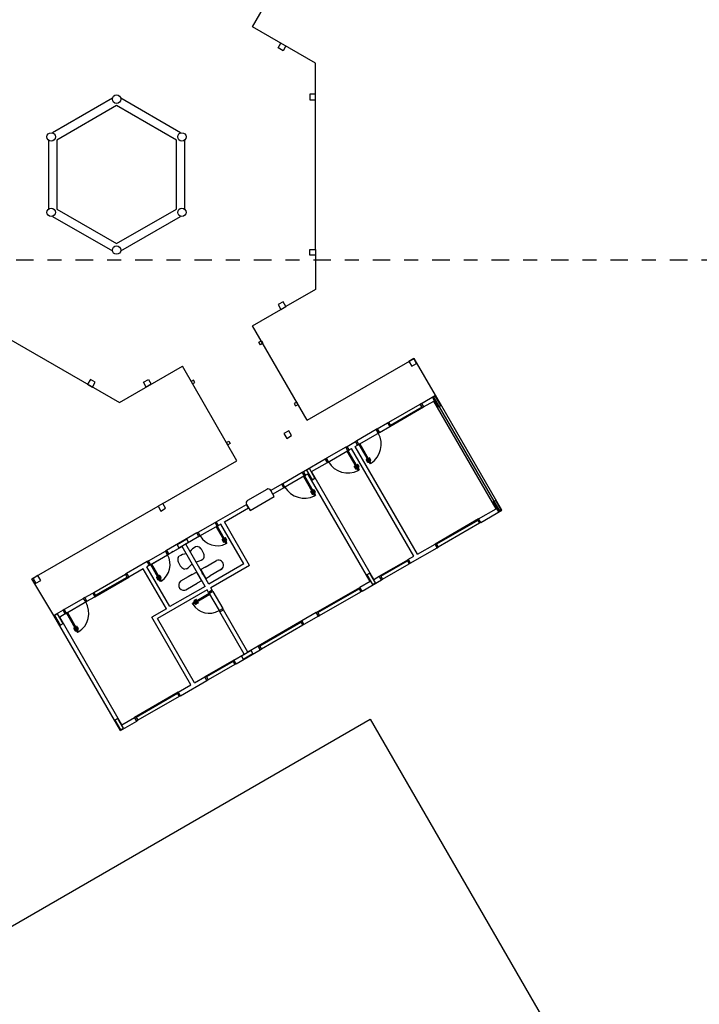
# Model space of a CAD drawing. Header units: millimetres. Extents: x 0 to 354, y 0 to 59.
# Tile 19 of 84: x 73 to 78, y 40 to 47. Entities that reach past the tile are written whole.
import ezdxf

# ---------------------------------------------------------------- set-up
doc = ezdxf.new("R2010")
doc.units = ezdxf.units.MM
doc.linetypes.add('DASHDOT', pattern=[1, 0.5, -0.25, 0, -0.25])
doc.layers.add('ARQ-HTC', color=9, linetype='Continuous')

msp = doc.modelspace()

# ---------------------------------------------------------------- linework, layer by layer
at = {"color": 2, "linetype": 'DASHDOT', "ltscale": 0.25}
msp.add_lwpolyline([(71.4527, 45.6006), (71.4527, 42.5164), (70.8239, 42.5164), (70.8239, 45.6006), (70.8262, 53.9926), (80.3908, 53.9926), (80.3885, 45.6006)], close=True, dxfattribs=at)
at = {"layer": 'ARQ-HTC', "color": 1, "linetype": 'Continuous'}
for p, q in [((74.7293, 47.27), (75.1187, 47.9445)), ((75.1793, 47.0102), (74.7293, 47.27)), ((74.9119, 47.1183), (74.9319, 47.1529)), ((74.9319, 47.1529), (74.9666, 47.1329)), ((74.9666, 47.1329), (74.9466, 47.0983)), ((74.9466, 47.0983), (74.9119, 47.1183)), ((75.1793, 46.7877), (75.1793, 47.0102)), ((75.1393, 46.7877), (75.1393, 46.7477)), ((75.1793, 46.7877), (75.1393, 46.7877)), ((75.1793, 46.7477), (75.1793, 46.7877)), ((73.7269, 46.7578), (73.298, 46.5102)), ((74.2146, 46.5102), (73.7857, 46.7578)), ((75.1393, 46.7477), (75.1793, 46.7477)), ((75.1793, 45.6757), (75.1793, 46.7477)), ((73.7563, 46.7055), (73.3287, 46.4586)), ((74.184, 46.4586), (73.7563, 46.7055)), ((73.2687, 46.4593), (73.2687, 45.9641)), ((73.3287, 46.4586), (73.3287, 45.9648)), ((74.184, 45.9648), (74.184, 46.4586)), ((74.244, 45.9641), (74.244, 46.4593)), ((73.3287, 45.9648), (73.7563, 45.7179)), ((73.7563, 45.7179), (74.184, 45.9648)), ((73.298, 45.9132), (73.7269, 45.6656)), ((73.7857, 45.6656), (74.2146, 45.9132)), ((75.1393, 45.6357), (75.1393, 45.6757)), ((75.1393, 45.6757), (75.1793, 45.6757)), ((75.1793, 45.6757), (75.1793, 45.6357)), ((75.1793, 45.6357), (75.1393, 45.6357)), ((75.1793, 45.6357), (75.1793, 45.3902)), ((75.1793, 45.3902), (74.9666, 45.2674)), ((74.9466, 45.302), (74.9119, 45.282)), ((74.9666, 45.2674), (74.9466, 45.302)), ((72.6207, 45.2474), (73.7763, 44.5802)), ((74.7293, 45.1304), (74.9319, 45.2474)), ((74.9119, 45.282), (74.9319, 45.2474)), ((74.9319, 45.2474), (74.9666, 45.2674)), ((75.1192, 44.455), (74.7293, 45.1304)), ((74.7745, 45.0121), (74.7918, 45.0221)), ((74.7918, 45.0221), (74.8018, 45.0048)), ((74.7845, 44.9948), (74.7745, 45.0121)), ((74.8018, 45.0048), (74.7845, 44.9948)), ((75.1192, 44.455), (75.8843, 44.8967)), ((75.8817, 44.8952), (75.8471, 44.8752)), ((75.8471, 44.8752), (75.8671, 44.8406)), ((75.9017, 44.8606), (75.8817, 44.8952)), ((76.0368, 44.6326), (75.8843, 44.8967)), ((73.7763, 44.5802), (74.227, 44.8404)), ((74.6169, 44.165), (74.227, 44.8404)), ((75.8671, 44.8406), (75.9017, 44.8606)), ((73.569, 44.746), (73.549, 44.7114)), ((73.6037, 44.726), (73.569, 44.746)), ((73.949, 44.726), (73.9836, 44.746)), ((73.9836, 44.746), (74.0036, 44.7114)), ((74.3068, 44.7421), (74.2895, 44.7321)), ((74.3168, 44.7247), (74.3068, 44.7421)), ((73.549, 44.7114), (73.5837, 44.6914)), ((73.5837, 44.6914), (73.6037, 44.726)), ((73.969, 44.6914), (73.949, 44.726)), ((74.0036, 44.7114), (73.969, 44.6914)), ((74.2895, 44.7321), (74.2995, 44.7147)), ((74.2995, 44.7147), (74.3168, 44.7247)), ((75.9372, 44.5751), (76.0368, 44.6326)), ((76.0357, 44.6285), (76.0149, 44.6165)), ((76.0149, 44.6165), (76.0549, 44.5472)), ((76.4988, 43.8024), (76.0238, 44.6251)), ((76.0757, 44.5592), (76.0357, 44.6285)), ((76.5118, 43.8099), (76.0368, 44.6326)), ((75.0443, 44.5847), (75.027, 44.5747)), ((75.0443, 44.5847), (75.027, 44.5747)), ((75.027, 44.5747), (75.037, 44.5574)), ((75.027, 44.5747), (75.037, 44.5574)), ((75.037, 44.5574), (75.0543, 44.5674)), ((75.037, 44.5574), (75.0543, 44.5674)), ((75.0543, 44.5674), (75.0443, 44.5847)), ((75.0543, 44.5674), (75.0443, 44.5847)), ((75.7034, 44.4401), (75.9286, 44.5701)), ((75.7097, 44.4091), (75.9522, 44.5491)), ((75.7154, 44.4193), (75.9406, 44.5493)), ((75.9372, 44.5751), (75.9286, 44.5701)), ((75.9436, 44.5441), (75.9286, 44.5701)), ((75.9372, 44.5751), (75.9522, 44.5491)), ((75.9372, 44.5751), (75.9522, 44.5491)), ((75.9522, 44.5491), (76.0258, 44.5916)), ((76.4708, 43.8208), (76.0258, 44.5916)), ((76.0549, 44.5472), (76.0757, 44.5592)), ((75.6125, 44.3876), (75.4739, 44.3076)), ((75.6211, 44.3926), (75.6125, 44.3876)), ((75.6275, 44.3616), (75.6125, 44.3876)), ((75.6211, 44.3926), (75.6947, 44.4351)), ((75.6361, 44.3666), (75.6211, 44.3926)), ((75.6211, 44.3926), (75.6361, 44.3666)), ((75.6361, 44.3666), (75.7097, 44.4091)), ((75.6947, 44.4351), (75.7034, 44.4401)), ((75.6947, 44.4351), (75.7097, 44.4091)), ((75.6947, 44.4351), (75.7097, 44.4091)), ((75.7184, 44.4141), (75.7034, 44.4401)), ((74.988, 44.3792), (74.9533, 44.3592)), ((74.9533, 44.3592), (74.9733, 44.3246)), ((74.9733, 44.3246), (75.008, 44.3446)), ((75.008, 44.3446), (74.988, 44.3792)), ((75.4802, 44.2766), (75.6361, 44.3666)), ((75.6361, 44.3666), (75.6275, 44.3616)), ((74.542, 44.2947), (74.5593, 44.3047)), ((74.542, 44.2947), (74.5593, 44.3047)), ((74.552, 44.2774), (74.542, 44.2947)), ((74.552, 44.2774), (74.542, 44.2947)), ((74.5693, 44.2874), (74.552, 44.2774)), ((74.5693, 44.2874), (74.552, 44.2774)), ((74.5593, 44.3047), (74.5693, 44.2874)), ((74.5593, 44.3047), (74.5693, 44.2874)), ((75.3959, 44.2626), (75.2574, 44.1826)), ((75.2637, 44.1516), (75.4196, 44.2416)), ((75.3959, 44.2626), (75.4046, 44.2676)), ((75.4109, 44.2366), (75.3959, 44.2626)), ((75.4046, 44.2676), (75.4652, 44.3026)), ((75.4196, 44.2416), (75.4046, 44.2676)), ((75.4196, 44.2416), (75.4046, 44.2676)), ((75.4109, 44.2366), (75.4196, 44.2416)), ((75.4196, 44.2416), (75.4369, 44.2516)), ((75.8819, 43.4808), (75.4369, 44.2516)), ((75.4629, 44.2666), (75.4802, 44.2766)), ((75.9079, 43.4958), (75.4629, 44.2666)), ((75.4739, 44.3076), (75.4652, 44.3026)), ((75.4802, 44.2766), (75.4652, 44.3026)), ((75.4802, 44.2766), (75.4652, 44.3026)), ((75.4889, 44.2816), (75.4739, 44.3076)), ((75.4889, 44.2816), (75.4802, 44.2766)), ((75.4958, 44.2856), (75.4889, 44.2816)), ((75.4889, 44.2816), (75.5689, 44.143)), ((75.4958, 44.2856), (75.5758, 44.147)), ((75.0928, 44.0876), (75.2487, 44.1776)), ((75.2487, 44.1776), (75.2574, 44.1826)), ((75.2487, 44.1776), (75.2637, 44.1516)), ((75.2637, 44.1516), (75.2487, 44.1776)), ((75.2724, 44.1566), (75.2574, 44.1826)), ((75.404, 44.2326), (75.4109, 44.2366)), ((75.404, 44.2326), (75.484, 44.094)), ((75.4109, 44.2366), (75.4909, 44.098)), ((75.5412, 44.171), (75.5492, 44.1572)), ((75.5447, 44.173), (75.5527, 44.1592)), ((75.562, 44.183), (75.57, 44.1692)), ((75.5654, 44.185), (75.5734, 44.1712)), ((74.0873, 43.8592), (74.6169, 44.165)), ((75.135, 44.1085), (75.1143, 44.0965)), ((75.175, 44.0392), (75.135, 44.1085)), ((75.1511, 44.0866), (75.2637, 44.1516)), ((75.2637, 44.1516), (75.2724, 44.1566)), ((75.4563, 44.122), (75.4643, 44.1082)), ((75.4598, 44.124), (75.4678, 44.1102)), ((75.4705, 44.1094), (75.4731, 44.1109)), ((75.4716, 44.1135), (75.4725, 44.114)), ((75.4716, 44.1135), (75.4766, 44.1049)), ((75.4725, 44.106), (75.4751, 44.1075)), ((75.4766, 44.1049), (75.4775, 44.1054)), ((75.4771, 44.134), (75.4851, 44.1202)), ((75.4803, 44.1185), (75.4794, 44.118)), ((75.4803, 44.1185), (75.4853, 44.1099)), ((75.4806, 44.136), (75.4886, 44.1222)), ((75.4844, 44.1174), (75.4818, 44.1159)), ((75.4864, 44.114), (75.4838, 44.1125)), ((75.4853, 44.1099), (75.4844, 44.1094)), ((75.5554, 44.1584), (75.558, 44.1599)), ((75.5565, 44.1625), (75.5574, 44.163)), ((75.5565, 44.1625), (75.5615, 44.1539)), ((75.5574, 44.155), (75.56, 44.1565)), ((75.5615, 44.1539), (75.5624, 44.1544)), ((75.5651, 44.1675), (75.5643, 44.167)), ((75.5651, 44.1675), (75.5701, 44.1589)), ((75.5692, 44.1664), (75.5666, 44.1649)), ((75.5712, 44.163), (75.5686, 44.1615)), ((75.5758, 44.147), (75.5689, 44.143)), ((75.5701, 44.1589), (75.5693, 44.1584)), ((74.9456, 44.0026), (75.0842, 44.0826)), ((75.1122, 44.0641), (74.952, 43.9716)), ((75.0842, 44.0826), (75.0928, 44.0876)), ((75.0992, 44.0566), (75.0842, 44.0826)), ((75.0922, 44.0526), (75.0992, 44.0566)), ((75.0922, 44.0526), (75.1722, 43.914)), ((75.1078, 44.0616), (75.0928, 44.0876)), ((75.1078, 44.0616), (75.0928, 44.0876)), ((75.0992, 44.0566), (75.1078, 44.0616)), ((75.0992, 44.0566), (75.1792, 43.918)), ((75.1078, 44.0616), (75.1252, 44.0716)), ((75.1143, 44.0965), (75.1543, 44.0272)), ((75.5702, 43.3008), (75.1252, 44.0716)), ((75.5961, 43.3158), (75.1511, 44.0866)), ((75.1543, 44.0272), (75.175, 44.0392)), ((75.484, 44.094), (75.4909, 44.098)), ((74.8317, 43.9599), (74.6931, 43.8799)), ((74.937, 43.9976), (74.859, 43.9526)), ((74.952, 43.9716), (74.874, 43.9266)), ((74.937, 43.9976), (74.9456, 44.0026)), ((74.952, 43.9716), (74.937, 43.9976)), ((74.952, 43.9716), (74.937, 43.9976)), ((74.9606, 43.9766), (74.9456, 44.0026)), ((74.952, 43.9716), (74.9606, 43.9766)), ((74.7108, 43.8093), (74.884, 43.9093)), ((74.874, 43.9266), (74.859, 43.9526)), ((74.884, 43.9093), (74.859, 43.9526)), ((75.1446, 43.942), (75.1526, 43.9282)), ((75.148, 43.944), (75.156, 43.9302)), ((75.1587, 43.9294), (75.1613, 43.9309)), ((75.1598, 43.9335), (75.1607, 43.934)), ((75.1598, 43.9335), (75.1648, 43.9249)), ((75.1607, 43.926), (75.1633, 43.9275)), ((75.1648, 43.9249), (75.1657, 43.9254)), ((75.1653, 43.954), (75.1733, 43.9402)), ((75.1685, 43.9385), (75.1676, 43.938)), ((75.1685, 43.9385), (75.1735, 43.9299)), ((75.1688, 43.956), (75.1768, 43.9422)), ((75.1726, 43.9374), (75.17, 43.9359)), ((75.1746, 43.934), (75.172, 43.9325)), ((75.1722, 43.914), (75.1792, 43.918)), ((75.1735, 43.9299), (75.1726, 43.9294)), ((73.1513, 43.3188), (74.0527, 43.8392)), ((74.0873, 43.8592), (74.0527, 43.8392)), ((74.0527, 43.8392), (74.0727, 43.8046)), ((74.0727, 43.8046), (74.1073, 43.8246)), ((74.1073, 43.8246), (74.0873, 43.8592)), ((74.4693, 43.7276), (74.6858, 43.8526)), ((74.5276, 43.7266), (74.7008, 43.8266)), ((74.7008, 43.8266), (74.6858, 43.8526)), ((74.6858, 43.8526), (74.7108, 43.8093)), ((76.3452, 43.7483), (76.4708, 43.8208)), ((76.4677, 43.8802), (76.4469, 43.8682)), ((76.4469, 43.8682), (76.4869, 43.799)), ((76.5077, 43.811), (76.4677, 43.8802)), ((76.3452, 43.7483), (76.0335, 43.5683)), ((76.3602, 43.7224), (76.3452, 43.7483)), ((76.3602, 43.7224), (76.3452, 43.7483)), ((76.3602, 43.7224), (76.5118, 43.8099)), ((76.4869, 43.799), (76.5077, 43.811)), ((74.3394, 43.6526), (74.4606, 43.7226)), ((74.4843, 43.7016), (74.3457, 43.6216)), ((74.4606, 43.7226), (74.4693, 43.7276)), ((74.4756, 43.6966), (74.4606, 43.7226)), ((74.4687, 43.6926), (74.4756, 43.6966)), ((74.4687, 43.6926), (74.5387, 43.5714)), ((74.4843, 43.7016), (74.4693, 43.7276)), ((74.4843, 43.7016), (74.4693, 43.7276)), ((74.4756, 43.6966), (74.4843, 43.7016)), ((74.4756, 43.6966), (74.5456, 43.5754)), ((74.5016, 43.7116), (74.4843, 43.7016)), ((74.6666, 43.4258), (74.5016, 43.7116)), ((74.7076, 43.4148), (74.5276, 43.7266)), ((76.3396, 43.7381), (76.0451, 43.5681)), ((76.3516, 43.7174), (76.0571, 43.5474)), ((76.3366, 43.7433), (76.3516, 43.7174)), ((76.3602, 43.7224), (76.3516, 43.7174)), ((74.3307, 43.6476), (74.1142, 43.5226)), ((74.3457, 43.6216), (74.2505, 43.5666)), ((74.3307, 43.6476), (74.3394, 43.6526)), ((74.3457, 43.6216), (74.3307, 43.6476)), ((74.3457, 43.6216), (74.3307, 43.6476)), ((74.3544, 43.6266), (74.3394, 43.6526)), ((74.3457, 43.6216), (74.3544, 43.6266)), ((74.5318, 43.6113), (74.5398, 43.5975)), ((74.5353, 43.6133), (74.5433, 43.5995)), ((74.2245, 43.5516), (74.1292, 43.4966)), ((74.2586, 43.6025), (74.1893, 43.5625)), ((74.1893, 43.5625), (74.2013, 43.5417)), ((74.2013, 43.5417), (74.2706, 43.5817)), ((74.3895, 43.2658), (74.2245, 43.5516)), ((74.4155, 43.2808), (74.2505, 43.5666)), ((74.2706, 43.5817), (74.2586, 43.6025)), ((74.3319, 43.5508), (74.3219, 43.5487)), ((74.511, 43.5993), (74.519, 43.5855)), ((74.5145, 43.6013), (74.5225, 43.5875)), ((74.5252, 43.5867), (74.5278, 43.5882)), ((74.5263, 43.5908), (74.5272, 43.5913)), ((74.5263, 43.5908), (74.5313, 43.5822)), ((74.5272, 43.5833), (74.5298, 43.5848)), ((74.5313, 43.5822), (74.5322, 43.5827)), ((74.535, 43.5958), (74.5341, 43.5953)), ((74.535, 43.5958), (74.54, 43.5872)), ((74.5391, 43.5947), (74.5365, 43.5932)), ((74.5411, 43.5913), (74.5385, 43.5898)), ((74.5387, 43.5714), (74.5456, 43.5754)), ((74.54, 43.5872), (74.5391, 43.5867)), ((75.8554, 43.4309), (76.0485, 43.5424)), ((75.9079, 43.4958), (76.0335, 43.5683)), ((76.0485, 43.5424), (76.0335, 43.5683)), ((76.0485, 43.5424), (76.0335, 43.5683)), ((76.0421, 43.5733), (76.0571, 43.5474)), ((76.0485, 43.5424), (76.0571, 43.5474)), ((73.9843, 43.4476), (74.1056, 43.5176)), ((73.9907, 43.4166), (74.1292, 43.4966)), ((74.0063, 43.4256), (74.1206, 43.4916)), ((74.1142, 43.5226), (74.1056, 43.5176)), ((74.1206, 43.4916), (74.1056, 43.5176)), ((74.1142, 43.5226), (74.1292, 43.4966)), ((74.1292, 43.4966), (74.1142, 43.5226)), ((74.1292, 43.4966), (74.1206, 43.4916)), ((74.1596, 43.5141), (74.1465, 43.5066)), ((74.1975, 43.4731), (74.2042, 43.4808)), ((74.3732, 43.4599), (74.38, 43.4676)), ((75.8404, 43.4569), (75.8819, 43.4808)), ((73.9757, 43.4426), (73.8284, 43.3576)), ((73.9907, 43.4166), (73.9733, 43.4066)), ((74.1383, 43.1208), (73.9733, 43.4066)), ((73.9843, 43.4476), (73.9757, 43.4426)), ((73.9757, 43.4426), (73.9907, 43.4166)), ((73.9907, 43.4166), (73.9757, 43.4426)), ((73.9993, 43.4216), (73.9843, 43.4476)), ((73.9993, 43.4216), (73.9907, 43.4166)), ((74.0063, 43.4256), (73.9993, 43.4216)), ((73.9993, 43.4216), (74.0693, 43.3004)), ((74.0063, 43.4256), (74.0763, 43.3044)), ((74.3888, 43.403), (74.3585, 43.3855)), ((74.3888, 43.403), (74.4174, 43.4195)), ((74.6666, 43.4258), (74.4155, 43.2808)), ((74.4174, 43.4195), (74.4711, 43.4505)), ((74.7076, 43.4148), (74.4305, 43.2548)), ((75.6351, 43.3383), (75.843, 43.4583)), ((75.6468, 43.3381), (75.8373, 43.4481)), ((75.6588, 43.3174), (75.8493, 43.4274)), ((75.8343, 43.4533), (75.8493, 43.4274)), ((75.858, 43.4324), (75.843, 43.4583)), ((75.858, 43.4324), (75.843, 43.4583)), ((75.858, 43.4324), (75.8493, 43.4274)), ((73.1936, 43.3432), (73.1589, 43.3232)), ((73.2136, 43.3086), (73.1936, 43.3432)), ((73.5946, 43.2226), (73.8198, 43.3526)), ((73.601, 43.1916), (73.8434, 43.3316)), ((73.6066, 43.2018), (73.8318, 43.3318)), ((73.8284, 43.3576), (73.8198, 43.3526)), ((73.8348, 43.3266), (73.8198, 43.3526)), ((73.8284, 43.3576), (73.8434, 43.3316)), ((73.8284, 43.3576), (73.8434, 43.3316)), ((73.9474, 43.3916), (73.8434, 43.3316)), ((74.1124, 43.1058), (73.9474, 43.3916)), ((74.0416, 43.3283), (74.0496, 43.3145)), ((74.0451, 43.3303), (74.0531, 43.3165)), ((74.0624, 43.3403), (74.0704, 43.3265)), ((74.0656, 43.3248), (74.0647, 43.3243)), ((74.0656, 43.3248), (74.0706, 43.3162)), ((74.0659, 43.3423), (74.0739, 43.3285)), ((74.2684, 43.3335), (74.2147, 43.3025)), ((74.2555, 43.392), (74.2455, 43.3899)), ((74.297, 43.35), (74.2684, 43.3335)), ((74.297, 43.35), (74.3273, 43.3675)), ((74.3273, 43.3675), (74.3633, 43.3051)), ((74.3435, 43.3455), (74.3409, 43.344)), ((74.3479, 43.3378), (74.3435, 43.3455)), ((74.3479, 43.3378), (74.3523, 43.3303)), ((74.3523, 43.3303), (74.3497, 43.3288)), ((74.3585, 43.3855), (74.3945, 43.3231)), ((74.3695, 43.3605), (74.3721, 43.362)), ((74.3739, 43.3528), (74.3695, 43.3605)), ((74.3739, 43.3528), (74.3782, 43.3453)), ((74.3782, 43.3453), (74.3808, 43.3468)), ((74.3945, 43.3231), (74.4248, 43.3406)), ((74.4534, 43.3571), (74.4248, 43.3406)), ((74.5071, 43.3881), (74.4534, 43.3571)), ((75.567, 43.3602), (75.5463, 43.3482)), ((75.5463, 43.3482), (75.5863, 43.279)), ((75.607, 43.291), (75.567, 43.3602)), ((75.5961, 43.3158), (75.6351, 43.3383)), ((75.6501, 43.3124), (75.6351, 43.3383)), ((75.6501, 43.3124), (75.6351, 43.3383)), ((75.6438, 43.3433), (75.6588, 43.3174)), ((73.3088, 43.0576), (73.1513, 43.3188)), ((73.1589, 43.3232), (73.1789, 43.2886)), ((73.1789, 43.2886), (73.2136, 43.3086)), ((74.0558, 43.3157), (74.0584, 43.3172)), ((74.0569, 43.3198), (74.0578, 43.3203)), ((74.0569, 43.3198), (74.0619, 43.3112)), ((74.0578, 43.3123), (74.0604, 43.3138)), ((74.0619, 43.3112), (74.0628, 43.3117)), ((74.0697, 43.3237), (74.0671, 43.3222)), ((74.0717, 43.3203), (74.0691, 43.3188)), ((74.0763, 43.3044), (74.0693, 43.3004)), ((74.0706, 43.3162), (74.0697, 43.3157)), ((74.3895, 43.2658), (74.1383, 43.1208)), ((74.2507, 43.2401), (74.3044, 43.2711)), ((74.3044, 43.2711), (74.333, 43.2876)), ((74.3633, 43.3051), (74.333, 43.2876)), ((74.4405, 43.2375), (74.4305, 43.2548)), ((75.1848, 43.0783), (75.4965, 43.2583)), ((75.5702, 43.3008), (75.4965, 43.2583)), ((75.5115, 43.2324), (75.4965, 43.2583)), ((75.5115, 43.2324), (75.4965, 43.2583)), ((75.5115, 43.2324), (75.6501, 43.3124)), ((75.5863, 43.279), (75.607, 43.291)), ((75.6501, 43.3124), (75.6588, 43.3174)), ((73.5297, 43.1851), (73.521, 43.1801)), ((73.5297, 43.1851), (73.586, 43.2176)), ((73.5447, 43.1591), (73.5297, 43.1851)), ((73.5447, 43.1591), (73.5297, 43.1851)), ((73.5447, 43.1591), (73.601, 43.1916)), ((73.586, 43.2176), (73.5946, 43.2226)), ((73.586, 43.2176), (73.601, 43.1916)), ((73.586, 43.2176), (73.601, 43.1916)), ((73.6096, 43.1966), (73.5946, 43.2226)), ((74.4045, 43.2398), (74.0494, 43.0348)), ((74.4195, 43.2138), (74.2982, 43.1438)), ((74.4235, 43.2069), (74.3022, 43.1369)), ((74.4145, 43.2225), (74.4045, 43.2398)), ((74.4145, 43.2225), (74.4405, 43.2375)), ((74.4405, 43.2375), (74.4145, 43.2225)), ((74.4195, 43.2138), (74.4145, 43.2225)), ((74.4145, 43.2225), (74.4895, 43.0926)), ((74.4195, 43.2138), (74.4455, 43.2288)), ((74.4235, 43.2069), (74.4195, 43.2138)), ((74.4455, 43.2288), (74.4405, 43.2375)), ((74.4455, 43.2288), (74.5155, 43.1076)), ((75.1964, 43.0781), (75.4909, 43.2481)), ((75.2084, 43.0574), (75.5029, 43.2274)), ((75.4879, 43.2533), (75.5029, 43.2274)), ((75.5115, 43.2324), (75.5029, 43.2274)), ((73.521, 43.1801), (73.3824, 43.1001)), ((73.3888, 43.0691), (73.5447, 43.1591)), ((73.536, 43.1541), (73.521, 43.1801)), ((73.5447, 43.1591), (73.536, 43.1541)), ((74.3022, 43.1369), (74.2982, 43.1438)), ((74.3177, 43.1563), (74.3091, 43.1513)), ((74.3091, 43.1513), (74.3096, 43.1504)), ((74.3102, 43.1553), (74.3117, 43.1528)), ((74.3262, 43.1715), (74.3124, 43.1635)), ((74.3136, 43.1573), (74.3151, 43.1548)), ((74.3141, 43.1426), (74.3136, 43.1435)), ((74.3227, 43.1476), (74.3141, 43.1426)), ((74.3282, 43.1681), (74.3144, 43.1601)), ((74.3182, 43.1415), (74.3167, 43.1441)), ((74.3177, 43.1563), (74.3182, 43.1554)), ((74.3216, 43.1435), (74.3201, 43.1461)), ((74.3227, 43.1476), (74.3222, 43.1485)), ((74.3382, 43.1508), (74.3244, 43.1428)), ((74.3402, 43.1473), (74.3264, 43.1393)), ((73.3738, 43.0951), (73.3088, 43.0576)), ((73.7838, 42.2349), (73.3088, 43.0576)), ((73.3337, 43.0685), (73.3129, 43.0565)), ((73.3129, 43.0565), (73.3529, 42.9872)), ((73.3737, 42.9992), (73.3337, 43.0685)), ((73.3888, 43.0691), (73.3498, 43.0466)), ((73.7948, 42.2758), (73.3498, 43.0466)), ((73.3824, 43.1001), (73.3738, 43.0951)), ((73.3888, 43.0691), (73.3738, 43.0951)), ((73.3888, 43.0691), (73.3738, 43.0951)), ((73.3974, 43.0741), (73.3824, 43.1001)), ((73.3974, 43.0741), (73.3888, 43.0691)), ((73.4044, 43.0781), (73.3974, 43.0741)), ((73.3974, 43.0741), (73.4774, 42.9355)), ((73.4044, 43.0781), (73.4844, 42.9395)), ((74.1124, 43.1058), (74.0084, 43.0458)), ((74.2884, 42.5608), (74.0084, 43.0458)), ((74.4895, 43.0926), (74.5155, 43.1076)), ((74.4945, 43.0839), (74.4895, 43.0926)), ((74.4945, 43.0839), (74.5205, 43.0989)), ((74.5205, 43.0989), (74.4945, 43.0839)), ((74.6695, 42.7808), (74.4945, 43.0839)), ((74.5205, 43.0989), (74.5155, 43.1076)), ((74.6955, 42.7958), (74.5205, 43.0989)), ((75.1848, 43.0783), (75.0809, 43.0183)), ((75.1998, 43.0524), (75.0959, 42.9924)), ((75.1998, 43.0524), (75.1848, 43.0783)), ((75.1998, 43.0524), (75.1848, 43.0783)), ((75.1934, 43.0833), (75.2084, 43.0574)), ((75.1998, 43.0524), (75.2084, 43.0574)), ((73.3529, 42.9872), (73.3737, 42.9992)), ((73.4705, 42.9755), (73.4785, 42.9617)), ((73.474, 42.9775), (73.482, 42.9637)), ((74.3144, 42.5758), (74.0494, 43.0348)), ((75.0809, 43.0183), (74.7691, 42.8383)), ((75.0752, 43.0081), (74.7807, 42.8381)), ((75.0872, 42.9874), (74.7927, 42.8174)), ((75.0722, 43.0133), (75.0872, 42.9874)), ((75.0809, 43.0183), (75.0959, 42.9924)), ((75.0959, 42.9924), (75.0809, 43.0183)), ((75.0959, 42.9924), (75.0809, 43.0183)), ((75.0959, 42.9924), (75.0872, 42.9874)), ((73.4497, 42.9635), (73.4577, 42.9497)), ((73.4532, 42.9655), (73.4612, 42.9517)), ((73.4639, 42.9509), (73.4665, 42.9524)), ((73.465, 42.955), (73.4659, 42.9555)), ((73.465, 42.955), (73.47, 42.9464)), ((73.4659, 42.9475), (73.4685, 42.949)), ((73.47, 42.9464), (73.4709, 42.9469)), ((73.4737, 42.96), (73.4728, 42.9595)), ((73.4737, 42.96), (73.4787, 42.9514)), ((73.4778, 42.9589), (73.4752, 42.9574)), ((73.4798, 42.9555), (73.4772, 42.954)), ((73.4844, 42.9395), (73.4774, 42.9355)), ((73.4787, 42.9514), (73.4778, 42.9509)), ((74.7691, 42.8383), (74.6955, 42.7958)), ((74.7691, 42.8383), (74.7841, 42.8124)), ((74.7841, 42.8124), (74.7691, 42.8383)), ((74.7841, 42.8124), (74.7691, 42.8383)), ((74.7777, 42.8433), (74.7927, 42.8174)), ((74.5959, 42.7383), (74.6695, 42.7808)), ((74.6109, 42.7124), (74.7841, 42.8124)), ((74.7186, 42.8058), (74.6493, 42.7658)), ((74.6493, 42.7658), (74.6613, 42.745)), ((74.6613, 42.745), (74.7306, 42.785)), ((74.7306, 42.785), (74.7186, 42.8058)), ((74.7841, 42.8124), (74.7927, 42.8174)), ((74.5959, 42.7383), (74.388, 42.6183)), ((74.5902, 42.7281), (74.3997, 42.6181)), ((74.6022, 42.7074), (74.4117, 42.5974)), ((74.5872, 42.7333), (74.6022, 42.7074)), ((74.6109, 42.7124), (74.5959, 42.7383)), ((74.6109, 42.7124), (74.5959, 42.7383)), ((74.6109, 42.7124), (74.6022, 42.7074)), ((74.3967, 42.6233), (74.4117, 42.5974)), ((74.1975, 42.5083), (74.2884, 42.5608)), ((74.2125, 42.4824), (74.403, 42.5924)), ((74.3144, 42.5758), (74.388, 42.6183)), ((74.403, 42.5924), (74.388, 42.6183)), ((74.403, 42.5924), (74.388, 42.6183)), ((74.403, 42.5924), (74.4117, 42.5974)), ((74.1975, 42.5083), (73.8857, 42.3283)), ((74.1918, 42.4981), (73.8974, 42.3281)), ((74.1888, 42.5033), (74.2038, 42.4774)), ((74.2125, 42.4824), (74.1975, 42.5083)), ((74.2125, 42.4824), (74.1975, 42.5083)), ((74.2125, 42.4824), (74.2038, 42.4774)), ((74.2038, 42.4774), (73.9094, 42.3074)), ((70.0284, 39.1144), (75.5705, 42.3152)), ((73.7657, 42.3202), (73.7449, 42.3082)), ((73.7449, 42.3082), (73.7849, 42.239)), ((73.8057, 42.251), (73.7657, 42.3202)), ((73.7838, 42.2349), (73.9007, 42.3024)), ((73.7948, 42.2758), (73.8857, 42.3283)), ((73.9007, 42.3024), (73.8857, 42.3283)), ((73.9007, 42.3024), (73.8857, 42.3283)), ((73.8944, 42.3333), (73.9094, 42.3074)), ((73.9007, 42.3024), (73.9094, 42.3074)), ((75.5705, 42.3152), (77.7711, 38.505)), ((73.7849, 42.239), (73.8057, 42.251))]:
    msp.add_line(p, q, dxfattribs=at)
for centre in [(73.7563, 46.7517), (73.2887, 46.4817), (74.224, 46.4817), (73.2887, 45.9417), (74.224, 45.9417), (74.224, 45.9417), (73.7563, 45.6717)]:
    msp.add_circle(centre, 0.03, dxfattribs=at)
for centre, radius, start, end in [((75.489, 44.2814), 0.16, 302.86598, 30.07166), ((75.5429, 44.172), 0.002, 30, 210), ((75.5637, 44.184), 0.002, 30, 210), ((75.5682, 44.1682), 0.006, 300, 30), ((75.411, 44.2364), 0.16, 209.92834, 297.13402), ((75.4581, 44.123), 0.002, 30, 210), ((75.4695, 44.1112), 0.006, 210, 300), ((75.4695, 44.1112), 0.002, 210, 300), ((75.4788, 44.135), 0.002, 30, 210), ((75.4834, 44.1192), 0.002, 300, 30), ((75.4834, 44.1192), 0.006, 300, 30), ((75.5544, 44.1602), 0.006, 210, 300), ((75.5544, 44.1602), 0.002, 210, 300), ((75.5682, 44.1682), 0.002, 300, 30), ((74.8417, 43.9426), 0.02, 30, 120), ((75.0993, 44.0564), 0.16, 209.92834, 297.13402), ((75.1463, 43.943), 0.002, 30, 210), ((75.1577, 43.9312), 0.006, 210, 300), ((75.1577, 43.9312), 0.002, 210, 300), ((75.1671, 43.955), 0.002, 30, 210), ((75.1716, 43.9392), 0.002, 300, 30), ((75.1716, 43.9392), 0.006, 300, 30), ((74.7031, 43.8626), 0.02, 120, 210), ((74.4757, 43.6964), 0.14, 209.92834, 297.13402), ((74.5335, 43.6123), 0.002, 30, 210), ((74.3698, 43.4515), 0.1084, 116.21025, 144.97993), ((74.3273, 43.514), 0.0371, 58.69038, 82.87871), ((74.3153, 43.4941), 0.0603, 42.77224, 58.69038), ((74.5127, 43.6003), 0.002, 30, 210), ((74.5242, 43.5885), 0.006, 210, 300), ((74.5242, 43.5885), 0.002, 210, 300), ((74.5381, 43.5965), 0.002, 300, 30), ((74.5381, 43.5965), 0.006, 300, 30), ((73.9994, 43.4214), 0.14, 302.86598, 30.07166), ((74.2316, 43.4587), 0.0371, 157.12129, 181.30962), ((74.2645, 43.3908), 0.1084, 95.02007, 123.78975), ((74.2909, 43.4716), 0.0934, 30, 42.77224), ((74.2909, 43.4716), 0.0934, 17.22776, 30), ((74.3458, 43.482), 0.0371, 337.12129, 1.30962), ((74.3226, 43.4815), 0.0603, 1.30962, 17.22776), ((74.2548, 43.4593), 0.0603, 181.30962, 197.22776), ((74.2865, 43.4691), 0.0934, 197.22776, 210), ((74.2865, 43.4691), 0.0934, 210, 222.77224), ((74.2622, 43.4466), 0.0603, 222.77224, 238.69038), ((74.2501, 43.4267), 0.0371, 238.69038, 262.87871), ((74.2077, 43.4892), 0.1084, 296.21025, 324.97993), ((74.3129, 43.55), 0.1084, 275.02007, 303.78975), ((74.4855, 43.4172), 0.0362, 293.39285, 113.39285), ((74.0434, 43.3293), 0.002, 30, 210), ((74.0641, 43.3413), 0.002, 30, 210), ((74.0687, 43.3255), 0.002, 300, 30), ((74.0687, 43.3255), 0.006, 300, 30), ((74.0548, 43.3175), 0.006, 210, 300), ((74.0548, 43.3175), 0.002, 210, 300), ((74.2363, 43.2734), 0.0362, 126.60715, 306.60715), ((73.3975, 43.0739), 0.16, 302.86598, 30.07166), ((74.4193, 43.2137), 0.14, 212.86598, 300.07166), ((74.3154, 43.1583), 0.006, 120, 210), ((74.3154, 43.1583), 0.002, 120, 210), ((74.3234, 43.1445), 0.006, 210, 300), ((74.3234, 43.1445), 0.002, 210, 300), ((74.3272, 43.1698), 0.002, 300, 120), ((74.3392, 43.149), 0.002, 300, 120), ((73.4723, 42.9765), 0.002, 30, 210), ((73.4515, 42.9645), 0.002, 30, 210), ((73.4629, 42.9527), 0.006, 210, 300), ((73.4629, 42.9527), 0.002, 210, 300), ((73.4768, 42.9607), 0.002, 300, 30), ((73.4768, 42.9607), 0.006, 300, 30)]:
    msp.add_arc(centre, radius, start, end, dxfattribs=at)

doc.saveas('drawing.dxf')
